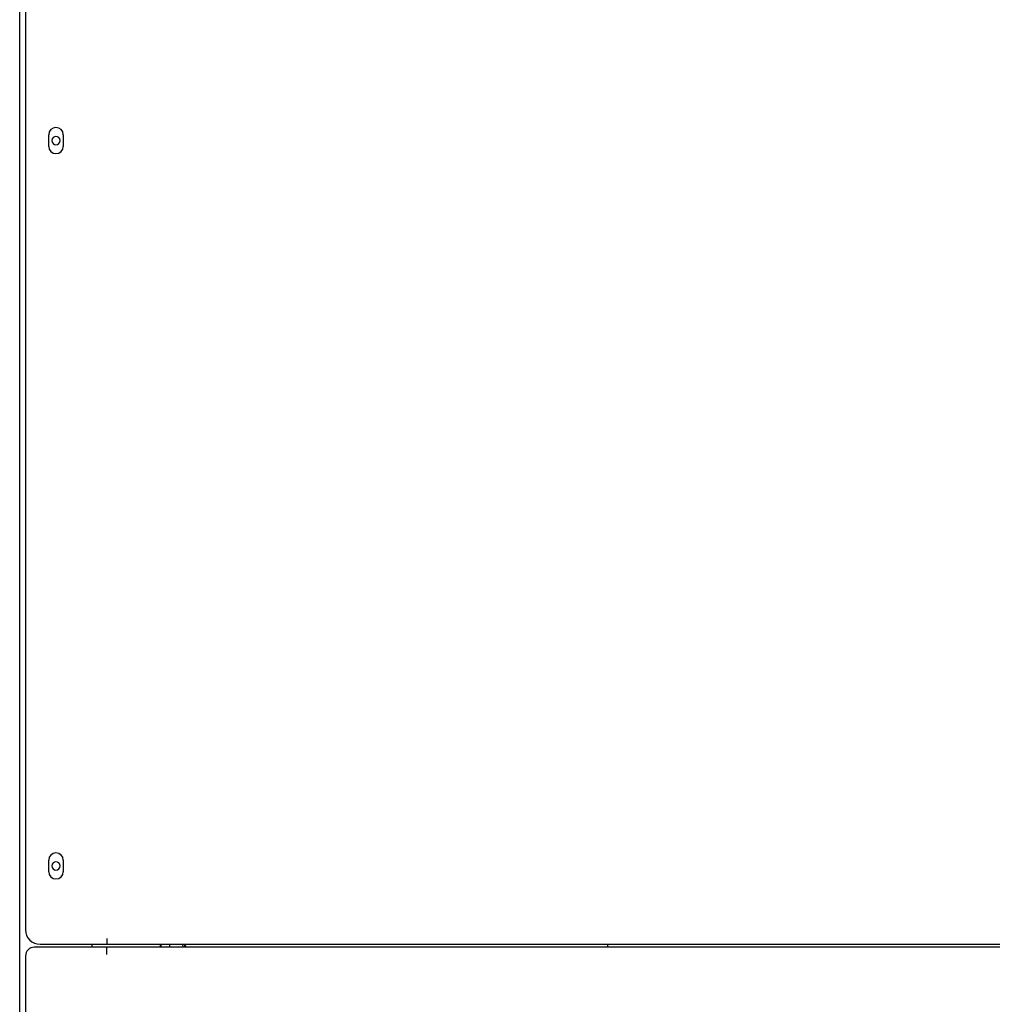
# Model space of a CAD drawing. Extents: x 197 to 960, y 137 to 662.
# Tile 25 of 49: x 822 to 889, y 526 to 594. Entities that reach past the tile are written whole.
import ezdxf

# ---------------------------------------------------------------- set-up
doc = ezdxf.new("R2010")
doc.units = 0
doc.header["$LTSCALE"] = 65.395
doc.header["$MEASUREMENT"] = 0
for name, color, linetype in [('133-357781_DXF_CONTINUOUS_LINE', 7, 'CONTINUOUS'), ('133-357792_DXF_CONTINUOUS_LINE', 7, 'CONTINUOUS'), ('133-357980-EDXF_CONTINUOUS_LINE', 7, 'CONTINUOUS'), ('133-357981_DXF_CONTINUOUS_LINE', 7, 'CONTINUOUS'), ('133-357983_DXF_CONTINUOUS_LINE', 7, 'CONTINUOUS'), ('133-358013_DXF_CONTINUOUS_LINE', 7, 'CONTINUOUS'), ('133-358223_DXF_CONTINUOUS_LINE', 7, 'CONTINUOUS'), ('133-358379_DXF_CONTINUOUS_LINE', 7, 'CONTINUOUS'), ('133-358409_DXF_CONTINUOUS_LINE', 7, 'CONTINUOUS')]:
    doc.layers.add(name, color=color, linetype=linetype)

msp = doc.modelspace()

# ---------------------------------------------------------------- linework, layer by layer
at = {"layer": '133-357781_DXF_CONTINUOUS_LINE', "color": 7, "linetype": 'Continuous'}
msp.add_line((862.25166, 530.04878), (862.25166, 529.84878), dxfattribs=at)
msp.add_line((862.25166, 530.04878), (862.25166, 529.84878), dxfattribs=at)
at = {"layer": '133-357792_DXF_CONTINUOUS_LINE', "color": 3, "linetype": 'Continuous'}
for p, q in [((822.15166, 638.84878), (822.15166, 531.04878)), ((823.75166, 585.04878), (823.75166, 585.84878)), ((824.75166, 585.84878), (824.75166, 585.04878)), ((823.75166, 535.04878), (823.75166, 535.84878)), ((824.75166, 535.84878), (824.75166, 535.04878)), ((827.75166, 530.44878), (827.75166, 530.04878)), ((827.75166, 530.44878), (827.75166, 530.24878)), ((823.15166, 530.04878), (826.75166, 530.04878)), ((826.75166, 530.04878), (827.75166, 530.04878)), ((827.75166, 530.04878), (954.15166, 530.04878))]:
    msp.add_line(p, q, dxfattribs=at)
for centre, radius, start, end in [((824.25166, 585.84878), 0.5, 0, 180), ((824.25166, 585.04878), 0.5, 180, 0), ((824.25166, 535.84878), 0.5, 0, 180), ((824.25166, 535.04878), 0.5, 180, 0), ((823.15166, 531.04878), 1, 180, 270)]:
    msp.add_arc(centre, radius, start, end, dxfattribs=at)
at = {"layer": '133-357980-EDXF_CONTINUOUS_LINE', "color": 3, "linetype": 'Continuous'}
msp.add_line((832.96847, 530.04878), (832.99391, 529.84878), dxfattribs=at)
at = {"layer": '133-357981_DXF_CONTINUOUS_LINE', "color": 7, "linetype": 'Continuous'}
msp.add_line((833.19542, 529.84878), (833.16997, 530.04878), dxfattribs=at)
at = {"layer": '133-357983_DXF_CONTINUOUS_LINE', "color": 7, "linetype": 'Continuous'}
msp.add_line((833.09375, 530.04878), (833.11919, 529.84878), dxfattribs=at)
at = {"layer": '133-358013_DXF_CONTINUOUS_LINE', "color": 3, "linetype": 'Continuous'}
for p, q in [((826.75166, 529.84878), (822.75166, 529.84878)), ((827.75166, 529.84878), (826.75166, 529.84878)), ((827.75166, 529.64252), (827.75166, 529.84878)), ((954.15166, 529.84878), (827.75166, 529.84878)), ((827.75166, 529.34878), (827.75166, 529.74624)), ((827.75166, 529.34878), (827.75166, 529.64252)), ((822.15166, 529.24878), (822.15166, 374.44878))]:
    msp.add_line(p, q, dxfattribs=at)
msp.add_arc((822.75166, 529.24878), 0.6, 90, 180, dxfattribs=at)
at = {"layer": '133-358223_DXF_CONTINUOUS_LINE', "color": 3, "linetype": 'Continuous'}
for p, q in [((821.75166, 374.44878), (821.75166, 639.64878)), ((821.75166, 374.44878), (821.75166, 639.64878)), ((826.75166, 529.84878), (826.75166, 530.04878))]:
    msp.add_line(p, q, dxfattribs=at)
for centre, start, end in [((824.25166, 585.44878), 90, 180), ((824.25166, 585.44878), 0, 90), ((824.25166, 585.44878), 180, 270), ((824.25166, 585.44878), 270, 0), ((824.25166, 535.44878), 90, 180), ((824.25166, 535.44878), 0, 90), ((824.25166, 535.44878), 180, 270), ((824.25166, 535.44878), 270, 0)]:
    msp.add_arc(centre, 0.29, start, end, dxfattribs=at)
at = {"layer": '133-358379_DXF_CONTINUOUS_LINE', "color": 7, "linetype": 'Continuous'}
for p, q in [((831.45076, 529.84878), (831.45076, 530.04878)), ((831.50662, 529.84878), (831.50662, 530.04878)), ((832.09172, 529.84878), (832.09172, 530.04878))]:
    msp.add_line(p, q, dxfattribs=at)
at = {"layer": '133-358409_DXF_CONTINUOUS_LINE', "color": 3, "linetype": 'Continuous'}
for p, q in [((822.15166, 638.84878), (822.15166, 531.04878)), ((823.75166, 585.04878), (823.75166, 585.84878)), ((824.75166, 585.84878), (824.75166, 585.04878)), ((823.75166, 535.04878), (823.75166, 535.84878)), ((824.75166, 535.84878), (824.75166, 535.04878)), ((827.75166, 530.44878), (827.75166, 530.24878)), ((827.75166, 530.44878), (827.75166, 530.24878)), ((827.75166, 530.24878), (827.75166, 530.04878)), ((823.15166, 530.04878), (826.75166, 530.04878)), ((826.75166, 530.04878), (827.75166, 530.04878)), ((827.75166, 530.04878), (954.15166, 530.04878))]:
    msp.add_line(p, q, dxfattribs=at)
for centre, radius, start, end in [((824.25166, 585.84878), 0.5, 0, 180), ((824.25166, 585.04878), 0.5, 180, 0), ((824.25166, 535.84878), 0.5, 0, 180), ((824.25166, 535.04878), 0.5, 180, 0), ((823.15166, 531.04878), 1, 180, 270)]:
    msp.add_arc(centre, radius, start, end, dxfattribs=at)

doc.saveas('drawing.dxf')
